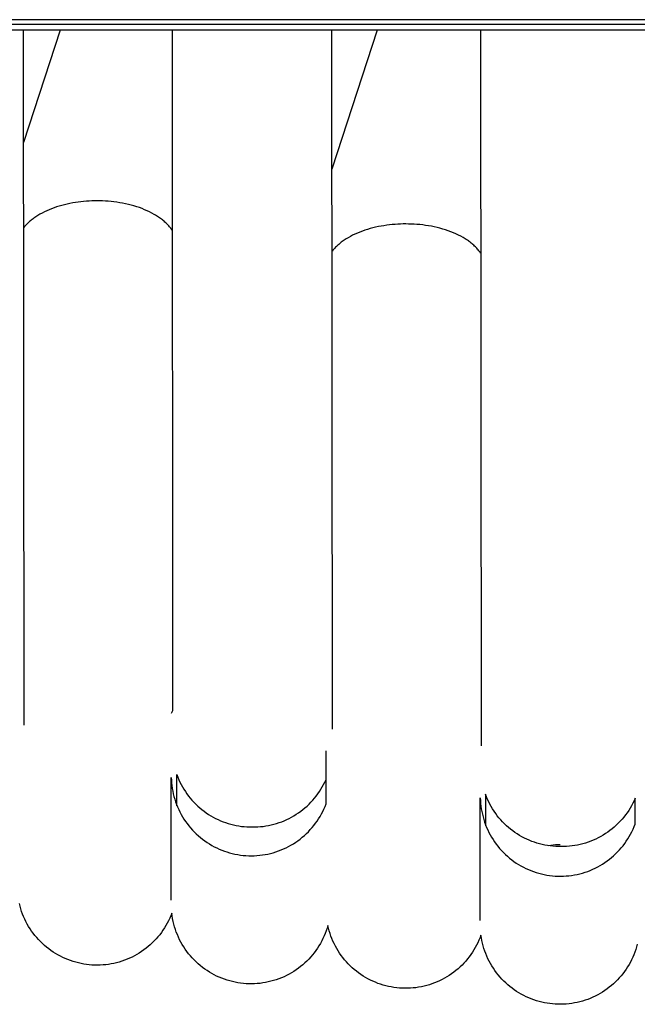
# Model space of a CAD drawing. Header units: millimetres. Extents: x 5000 to 6727, y 0 to 1679.
# Tile 47 of 106: x 5278 to 5311, y 1200 to 1253. Entities that reach past the tile are written whole.
import ezdxf

# ---------------------------------------------------------------- set-up
doc = ezdxf.new("R2010")
doc.units = ezdxf.units.MM
doc.layers.add('Make2D$Sichtbar$Kurven', color=18, linetype='Continuous', true_color=0x000000)

msp = doc.modelspace()

# ---------------------------------------------------------------- linework, layer by layer
at = {"layer": 'Make2D$Sichtbar$Kurven', "color": 18, "lineweight": -3, "true_color": 0x000000}
for p, q in [((5662.502, 1252.648), (5052.502, 1252.648)), ((5052.502, 1252.418), (5662.502, 1252.418)), ((5662.502, 1252.096), (5052.502, 1252.096)), ((5278.393, 1252.096), (5278.421, 1215.049)), ((5280.366, 1252.096), (5278.397, 1246.105)), ((5285.097, 1252.097), (5285.097, 1252.096)), ((5286.329, 1252.096), (5286.352, 1215.813)), ((5294.829, 1252.096), (5294.853, 1214.837)), ((5297.256, 1252.096), (5294.834, 1244.676)), ((5302.808, 1213.948), (5302.789, 1252.096)), ((5281.026, 1242.878), (5280.88, 1242.85)), ((5281.172, 1242.902), (5281.026, 1242.878)), ((5281.319, 1242.924), (5281.172, 1242.902)), ((5281.465, 1242.942), (5281.319, 1242.924)), ((5281.611, 1242.957), (5281.465, 1242.942)), ((5281.756, 1242.97), (5281.611, 1242.957)), ((5281.899, 1242.979), (5281.756, 1242.97)), ((5282.042, 1242.986), (5281.899, 1242.979)), ((5282.183, 1242.989), (5282.042, 1242.986)), ((5282.323, 1242.991), (5282.183, 1242.989)), ((5282.47, 1242.989), (5282.323, 1242.991)), ((5282.618, 1242.985), (5282.47, 1242.989)), ((5282.768, 1242.978), (5282.618, 1242.985)), ((5282.92, 1242.967), (5282.768, 1242.978)), ((5283.073, 1242.954), (5282.92, 1242.967)), ((5283.226, 1242.937), (5283.073, 1242.954)), ((5283.38, 1242.916), (5283.226, 1242.937)), ((5283.533, 1242.893), (5283.38, 1242.916)), ((5283.687, 1242.865), (5283.533, 1242.893)), ((5283.84, 1242.835), (5283.687, 1242.865)), ((5279.516, 1242.401), (5279.396, 1242.34)), ((5279.64, 1242.459), (5279.516, 1242.401)), ((5279.767, 1242.515), (5279.64, 1242.459)), ((5279.898, 1242.567), (5279.767, 1242.515)), ((5280.032, 1242.617), (5279.898, 1242.567)), ((5280.169, 1242.664), (5280.032, 1242.617)), ((5280.307, 1242.707), (5280.169, 1242.664)), ((5280.448, 1242.748), (5280.307, 1242.707)), ((5280.591, 1242.785), (5280.448, 1242.748)), ((5280.735, 1242.819), (5280.591, 1242.785)), ((5280.88, 1242.85), (5280.735, 1242.819)), ((5283.992, 1242.8), (5283.84, 1242.835)), ((5284.143, 1242.762), (5283.992, 1242.8)), ((5284.292, 1242.721), (5284.143, 1242.762)), ((5284.438, 1242.676), (5284.292, 1242.721)), ((5284.582, 1242.628), (5284.438, 1242.676)), ((5284.724, 1242.576), (5284.582, 1242.628)), ((5284.862, 1242.521), (5284.724, 1242.576)), ((5284.996, 1242.463), (5284.862, 1242.521)), ((5285.126, 1242.402), (5284.996, 1242.463)), ((5285.252, 1242.338), (5285.126, 1242.402)), ((5278.688, 1241.85), (5278.647, 1241.811)), ((5278.73, 1241.888), (5278.688, 1241.85)), ((5278.774, 1241.925), (5278.73, 1241.888)), ((5278.819, 1241.962), (5278.774, 1241.925)), ((5278.865, 1241.999), (5278.819, 1241.962)), ((5278.913, 1242.036), (5278.865, 1241.999)), ((5278.962, 1242.071), (5278.913, 1242.036)), ((5279.012, 1242.107), (5278.962, 1242.071)), ((5279.063, 1242.142), (5279.012, 1242.107)), ((5279.116, 1242.176), (5279.063, 1242.142)), ((5279.17, 1242.21), (5279.116, 1242.176)), ((5279.281, 1242.276), (5279.17, 1242.21)), ((5279.396, 1242.34), (5279.281, 1242.276)), ((5285.374, 1242.271), (5285.252, 1242.338)), ((5285.433, 1242.236), (5285.374, 1242.271)), ((5285.49, 1242.201), (5285.433, 1242.236)), ((5285.546, 1242.165), (5285.49, 1242.201)), ((5285.601, 1242.129), (5285.546, 1242.165)), ((5285.655, 1242.092), (5285.601, 1242.129)), ((5285.707, 1242.055), (5285.655, 1242.092)), ((5285.758, 1242.017), (5285.707, 1242.055)), ((5285.807, 1241.978), (5285.758, 1242.017)), ((5285.855, 1241.939), (5285.807, 1241.978)), ((5285.901, 1241.9), (5285.855, 1241.939)), ((5285.946, 1241.86), (5285.901, 1241.9)), ((5285.989, 1241.82), (5285.946, 1241.86)), ((5286.031, 1241.779), (5285.989, 1241.82)), ((5278.432, 1241.575), (5278.401, 1241.535)), ((5278.464, 1241.615), (5278.432, 1241.575)), ((5278.498, 1241.655), (5278.464, 1241.615)), ((5278.533, 1241.694), (5278.498, 1241.655)), ((5278.57, 1241.734), (5278.533, 1241.694)), ((5278.608, 1241.773), (5278.57, 1241.734)), ((5278.647, 1241.811), (5278.608, 1241.773)), ((5286.071, 1241.738), (5286.031, 1241.779)), ((5286.11, 1241.697), (5286.071, 1241.738)), ((5286.147, 1241.655), (5286.11, 1241.697)), ((5286.182, 1241.614), (5286.147, 1241.655)), ((5286.216, 1241.572), (5286.182, 1241.614)), ((5286.249, 1241.529), (5286.216, 1241.572)), ((5286.279, 1241.487), (5286.249, 1241.529)), ((5286.308, 1241.445), (5286.279, 1241.487)), ((5286.336, 1241.402), (5286.308, 1241.445)), ((5296.33, 1241.326), (5296.199, 1241.272)), ((5296.465, 1241.377), (5296.33, 1241.326)), ((5296.603, 1241.424), (5296.465, 1241.377)), ((5296.743, 1241.469), (5296.603, 1241.424)), ((5296.885, 1241.51), (5296.743, 1241.469)), ((5297.029, 1241.548), (5296.885, 1241.51)), ((5297.174, 1241.583), (5297.029, 1241.548)), ((5297.321, 1241.615), (5297.174, 1241.583)), ((5297.468, 1241.643), (5297.321, 1241.615)), ((5297.616, 1241.668), (5297.468, 1241.643)), ((5297.764, 1241.69), (5297.616, 1241.668)), ((5297.912, 1241.709), (5297.764, 1241.69)), ((5298.059, 1241.725), (5297.912, 1241.709)), ((5298.206, 1241.737), (5298.059, 1241.725)), ((5298.351, 1241.747), (5298.206, 1241.737)), ((5298.495, 1241.754), (5298.351, 1241.747)), ((5298.638, 1241.758), (5298.495, 1241.754)), ((5298.779, 1241.759), (5298.638, 1241.758)), ((5298.926, 1241.757), (5298.779, 1241.759)), ((5299.075, 1241.753), (5298.926, 1241.757)), ((5299.226, 1241.746), (5299.075, 1241.753)), ((5299.377, 1241.735), (5299.226, 1241.746)), ((5299.53, 1241.722), (5299.377, 1241.735)), ((5299.684, 1241.705), (5299.53, 1241.722)), ((5299.838, 1241.684), (5299.684, 1241.705)), ((5299.992, 1241.66), (5299.838, 1241.684)), ((5300.146, 1241.633), (5299.992, 1241.66)), ((5300.299, 1241.602), (5300.146, 1241.633)), ((5300.451, 1241.568), (5300.299, 1241.602)), ((5300.602, 1241.53), (5300.451, 1241.568)), ((5300.751, 1241.488), (5300.602, 1241.53)), ((5300.898, 1241.443), (5300.751, 1241.488)), ((5301.042, 1241.395), (5300.898, 1241.443)), ((5301.184, 1241.343), (5301.042, 1241.395)), ((5301.322, 1241.287), (5301.184, 1241.343)), ((5295.343, 1240.783), (5295.295, 1240.746)), ((5295.391, 1240.819), (5295.343, 1240.783)), ((5295.441, 1240.855), (5295.391, 1240.819)), ((5295.493, 1240.891), (5295.441, 1240.855)), ((5295.545, 1240.926), (5295.493, 1240.891)), ((5295.599, 1240.961), (5295.545, 1240.926)), ((5295.71, 1241.028), (5295.599, 1240.961)), ((5295.826, 1241.093), (5295.71, 1241.028)), ((5295.947, 1241.155), (5295.826, 1241.093)), ((5296.071, 1241.215), (5295.947, 1241.155)), ((5296.199, 1241.272), (5296.071, 1241.215)), ((5301.456, 1241.229), (5301.322, 1241.287)), ((5301.587, 1241.168), (5301.456, 1241.229)), ((5301.713, 1241.103), (5301.587, 1241.168)), ((5301.834, 1241.036), (5301.713, 1241.103)), ((5301.893, 1241.001), (5301.834, 1241.036)), ((5301.95, 1240.966), (5301.893, 1241.001)), ((5302.007, 1240.93), (5301.95, 1240.966)), ((5302.062, 1240.894), (5302.007, 1240.93)), ((5302.115, 1240.857), (5302.062, 1240.894)), ((5302.167, 1240.819), (5302.115, 1240.857)), ((5302.218, 1240.781), (5302.167, 1240.819)), ((5302.267, 1240.742), (5302.218, 1240.781)), ((5294.867, 1240.314), (5294.837, 1240.274)), ((5294.899, 1240.355), (5294.867, 1240.314)), ((5294.932, 1240.395), (5294.899, 1240.355)), ((5294.967, 1240.436), (5294.932, 1240.395)), ((5295.003, 1240.475), (5294.967, 1240.436)), ((5295.04, 1240.515), (5295.003, 1240.475)), ((5295.079, 1240.554), (5295.04, 1240.515)), ((5295.12, 1240.593), (5295.079, 1240.554)), ((5295.162, 1240.632), (5295.12, 1240.593)), ((5295.205, 1240.67), (5295.162, 1240.632)), ((5295.249, 1240.708), (5295.205, 1240.67)), ((5295.295, 1240.746), (5295.249, 1240.708)), ((5302.315, 1240.703), (5302.267, 1240.742)), ((5302.361, 1240.664), (5302.315, 1240.703)), ((5302.406, 1240.624), (5302.361, 1240.664)), ((5302.449, 1240.583), (5302.406, 1240.624)), ((5302.491, 1240.542), (5302.449, 1240.583)), ((5302.531, 1240.501), (5302.491, 1240.542)), ((5302.57, 1240.46), (5302.531, 1240.501)), ((5302.607, 1240.418), (5302.57, 1240.46)), ((5302.642, 1240.376), (5302.607, 1240.418)), ((5302.676, 1240.334), (5302.642, 1240.376)), ((5302.708, 1240.292), (5302.676, 1240.334)), ((5302.739, 1240.249), (5302.708, 1240.292)), ((5302.768, 1240.207), (5302.739, 1240.249)), ((5302.795, 1240.164), (5302.768, 1240.207)), ((5286.352, 1215.813), (5286.281, 1215.668)), ((5294.529, 1212.019), (5294.529, 1213.673)), ((5286.281, 1205.722), (5286.281, 1212.258)), ((5286.281, 1212.258), (5286.286, 1212.111)), ((5286.286, 1212.111), (5286.296, 1211.964)), ((5286.296, 1211.964), (5286.312, 1211.818)), ((5286.573, 1210.737), (5286.573, 1212.406)), ((5286.573, 1212.406), (5286.625, 1212.27)), ((5286.625, 1212.27), (5286.681, 1212.136)), ((5286.681, 1212.136), (5286.743, 1212.005)), ((5286.743, 1212.005), (5286.808, 1211.875)), ((5294.402, 1211.875), (5294.468, 1212.004)), ((5294.468, 1212.004), (5294.529, 1212.136)), ((5294.529, 1210.844), (5294.529, 1212.019)), ((5286.312, 1211.818), (5286.333, 1211.672)), ((5286.333, 1211.672), (5286.358, 1211.528)), ((5286.358, 1211.528), (5286.389, 1211.384)), ((5286.389, 1211.384), (5286.424, 1211.241)), ((5286.808, 1211.875), (5286.878, 1211.748)), ((5286.878, 1211.748), (5286.952, 1211.623)), ((5286.952, 1211.623), (5287.031, 1211.501)), ((5287.031, 1211.501), (5287.114, 1211.382)), ((5287.114, 1211.382), (5287.2, 1211.265)), ((5294.008, 1211.266), (5294.095, 1211.382)), ((5294.095, 1211.382), (5294.178, 1211.501)), ((5294.178, 1211.501), (5294.257, 1211.623)), ((5294.257, 1211.623), (5294.332, 1211.748)), ((5294.332, 1211.748), (5294.402, 1211.875)), ((5286.424, 1211.241), (5286.465, 1211.099)), ((5286.465, 1211.099), (5286.51, 1210.959)), ((5286.51, 1210.959), (5286.56, 1210.821)), ((5287.2, 1211.265), (5287.291, 1211.152)), ((5287.291, 1211.152), (5287.385, 1211.041)), ((5287.385, 1211.041), (5287.484, 1210.935)), ((5287.484, 1210.935), (5287.585, 1210.831)), ((5293.623, 1210.832), (5293.725, 1210.935)), ((5293.725, 1210.935), (5293.823, 1211.042)), ((5293.823, 1211.042), (5293.918, 1211.152)), ((5293.918, 1211.152), (5294.008, 1211.266)), ((5302.752, 1204.632), (5302.752, 1211.168)), ((5302.752, 1211.168), (5302.758, 1211.02)), ((5302.758, 1211.02), (5302.768, 1210.873)), ((5302.768, 1210.873), (5302.784, 1210.727)), ((5303.081, 1211.22), (5303.029, 1211.356)), ((5303.029, 1211.356), (5303.029, 1209.684)), ((5303.138, 1211.087), (5303.081, 1211.22)), ((5303.199, 1210.955), (5303.138, 1211.087)), ((5303.265, 1210.826), (5303.199, 1210.955)), ((5310.881, 1210.877), (5310.812, 1210.747)), ((5310.946, 1211.009), (5310.881, 1210.877)), ((5311.007, 1211.143), (5310.946, 1211.009)), ((5311.007, 1211.093), (5311.007, 1211.143)), ((5311.007, 1209.769), (5311.007, 1211.093)), ((5286.56, 1210.821), (5286.615, 1210.684)), ((5286.615, 1210.684), (5286.675, 1210.55)), ((5286.675, 1210.55), (5286.739, 1210.417)), ((5286.739, 1210.417), (5286.807, 1210.287)), ((5287.585, 1210.831), (5287.691, 1210.731)), ((5287.691, 1210.731), (5287.799, 1210.635)), ((5287.799, 1210.635), (5287.911, 1210.542)), ((5287.911, 1210.542), (5288.026, 1210.453)), ((5288.026, 1210.453), (5288.144, 1210.369)), ((5288.144, 1210.369), (5288.265, 1210.288)), ((5292.943, 1210.29), (5293.063, 1210.37)), ((5293.063, 1210.37), (5293.181, 1210.455)), ((5293.181, 1210.455), (5293.296, 1210.543)), ((5293.296, 1210.543), (5293.408, 1210.636)), ((5293.408, 1210.636), (5293.517, 1210.732)), ((5293.517, 1210.732), (5293.623, 1210.832)), ((5294.285, 1210.309), (5294.353, 1210.44)), ((5294.353, 1210.44), (5294.416, 1210.572)), ((5294.416, 1210.572), (5294.475, 1210.707)), ((5294.475, 1210.707), (5294.529, 1210.844)), ((5302.784, 1210.727), (5302.804, 1210.581)), ((5302.804, 1210.581), (5302.83, 1210.436)), ((5302.83, 1210.436), (5302.861, 1210.292)), ((5303.335, 1210.699), (5303.265, 1210.826)), ((5303.409, 1210.574), (5303.335, 1210.699)), ((5303.488, 1210.452), (5303.409, 1210.574)), ((5303.571, 1210.333), (5303.488, 1210.452)), ((5303.657, 1210.217), (5303.571, 1210.333)), ((5310.577, 1210.374), (5310.491, 1210.256)), ((5310.66, 1210.496), (5310.577, 1210.374)), ((5310.738, 1210.62), (5310.66, 1210.496)), ((5310.812, 1210.747), (5310.738, 1210.62)), ((5286.807, 1210.287), (5286.881, 1210.16)), ((5286.881, 1210.16), (5286.958, 1210.035)), ((5286.958, 1210.035), (5287.04, 1209.912)), ((5287.04, 1209.912), (5287.126, 1209.793)), ((5288.265, 1210.288), (5288.388, 1210.212)), ((5288.388, 1210.212), (5288.514, 1210.14)), ((5288.514, 1210.14), (5288.643, 1210.072)), ((5288.643, 1210.072), (5288.773, 1210.008)), ((5288.773, 1210.008), (5288.906, 1209.949)), ((5288.906, 1209.949), (5289.041, 1209.895)), ((5289.041, 1209.895), (5289.177, 1209.846)), ((5289.177, 1209.846), (5289.315, 1209.801)), ((5289.315, 1209.801), (5289.455, 1209.76)), ((5291.752, 1209.762), (5291.892, 1209.802)), ((5291.892, 1209.802), (5292.03, 1209.847)), ((5292.03, 1209.847), (5292.167, 1209.897)), ((5292.167, 1209.897), (5292.301, 1209.951)), ((5292.301, 1209.951), (5292.434, 1210.01)), ((5292.434, 1210.01), (5292.565, 1210.073)), ((5292.565, 1210.073), (5292.693, 1210.141)), ((5292.693, 1210.141), (5292.819, 1210.213)), ((5292.819, 1210.213), (5292.943, 1210.29)), ((5293.88, 1209.696), (5293.97, 1209.813)), ((5293.97, 1209.813), (5294.055, 1209.933)), ((5294.055, 1209.933), (5294.136, 1210.055)), ((5294.136, 1210.055), (5294.213, 1210.181)), ((5294.213, 1210.181), (5294.285, 1210.309)), ((5302.861, 1210.292), (5302.896, 1210.149)), ((5302.896, 1210.149), (5302.937, 1210.007)), ((5302.937, 1210.007), (5302.982, 1209.867)), ((5302.982, 1209.867), (5303.032, 1209.728)), ((5303.748, 1210.103), (5303.657, 1210.217)), ((5303.842, 1209.993), (5303.748, 1210.103)), ((5303.941, 1209.887), (5303.842, 1209.993)), ((5304.042, 1209.783), (5303.941, 1209.887)), ((5310.105, 1209.813), (5309.999, 1209.711)), ((5310.207, 1209.919), (5310.105, 1209.813)), ((5310.306, 1210.028), (5310.207, 1209.919)), ((5310.4, 1210.14), (5310.306, 1210.028)), ((5310.491, 1210.256), (5310.4, 1210.14)), ((5287.126, 1209.793), (5287.216, 1209.676)), ((5287.216, 1209.676), (5287.31, 1209.563)), ((5287.31, 1209.563), (5287.408, 1209.453)), ((5287.408, 1209.453), (5287.509, 1209.347)), ((5287.509, 1209.347), (5287.615, 1209.244)), ((5289.455, 1209.76), (5289.596, 1209.725)), ((5289.596, 1209.725), (5289.738, 1209.695)), ((5289.738, 1209.695), (5289.881, 1209.669)), ((5289.881, 1209.669), (5290.024, 1209.648)), ((5290.024, 1209.648), (5290.169, 1209.632)), ((5290.169, 1209.632), (5290.313, 1209.621)), ((5290.313, 1209.621), (5290.458, 1209.615)), ((5290.458, 1209.615), (5290.604, 1209.615)), ((5290.604, 1209.615), (5290.749, 1209.616)), ((5290.749, 1209.616), (5290.894, 1209.622)), ((5290.894, 1209.622), (5291.039, 1209.633)), ((5291.039, 1209.633), (5291.183, 1209.649)), ((5291.183, 1209.649), (5291.327, 1209.67)), ((5291.327, 1209.67), (5291.47, 1209.696)), ((5291.47, 1209.696), (5291.612, 1209.726)), ((5291.612, 1209.726), (5291.752, 1209.762)), ((5293.484, 1209.261), (5293.589, 1209.364)), ((5293.589, 1209.364), (5293.69, 1209.472)), ((5293.69, 1209.472), (5293.787, 1209.582)), ((5293.787, 1209.582), (5293.88, 1209.696)), ((5303.032, 1209.728), (5303.087, 1209.592)), ((5303.087, 1209.592), (5303.147, 1209.457)), ((5303.147, 1209.457), (5303.212, 1209.324)), ((5303.212, 1209.324), (5303.28, 1209.194)), ((5304.148, 1209.683), (5304.042, 1209.783)), ((5304.256, 1209.587), (5304.148, 1209.683)), ((5304.368, 1209.495), (5304.256, 1209.587)), ((5304.483, 1209.406), (5304.368, 1209.495)), ((5304.601, 1209.322), (5304.483, 1209.406)), ((5304.722, 1209.241), (5304.601, 1209.322)), ((5309.543, 1209.341), (5309.422, 1209.259)), ((5309.662, 1209.428), (5309.543, 1209.341)), ((5309.778, 1209.518), (5309.662, 1209.428)), ((5309.89, 1209.613), (5309.778, 1209.518)), ((5309.999, 1209.711), (5309.89, 1209.613)), ((5310.764, 1209.232), (5310.832, 1209.363)), ((5310.832, 1209.363), (5310.895, 1209.497)), ((5310.895, 1209.497), (5310.953, 1209.632)), ((5310.953, 1209.632), (5311.007, 1209.769)), ((5287.615, 1209.244), (5287.723, 1209.145)), ((5287.723, 1209.145), (5287.835, 1209.049)), ((5287.835, 1209.049), (5287.951, 1208.958)), ((5287.951, 1208.958), (5288.069, 1208.871)), ((5288.069, 1208.871), (5288.19, 1208.787)), ((5288.19, 1208.787), (5288.314, 1208.708)), ((5292.787, 1208.721), (5292.911, 1208.801)), ((5292.911, 1208.801), (5293.032, 1208.885)), ((5293.032, 1208.885), (5293.15, 1208.973)), ((5293.15, 1208.973), (5293.264, 1209.065)), ((5293.264, 1209.065), (5293.376, 1209.161)), ((5293.376, 1209.161), (5293.484, 1209.261)), ((5303.28, 1209.194), (5303.354, 1209.066)), ((5303.354, 1209.066), (5303.431, 1208.941)), ((5303.431, 1208.941), (5303.513, 1208.819)), ((5303.513, 1208.819), (5303.6, 1208.699)), ((5304.845, 1209.165), (5304.722, 1209.241)), ((5304.971, 1209.093), (5304.845, 1209.165)), ((5305.099, 1209.025), (5304.971, 1209.093)), ((5305.23, 1208.962), (5305.099, 1209.025)), ((5305.362, 1208.903), (5305.23, 1208.962)), ((5305.497, 1208.849), (5305.362, 1208.903)), ((5305.633, 1208.799), (5305.497, 1208.849)), ((5305.771, 1208.754), (5305.633, 1208.799)), ((5305.911, 1208.714), (5305.771, 1208.754)), ((5308.362, 1208.76), (5308.221, 1208.719)), ((5308.501, 1208.806), (5308.362, 1208.76)), ((5308.639, 1208.857), (5308.501, 1208.806)), ((5308.775, 1208.913), (5308.639, 1208.857)), ((5308.909, 1208.973), (5308.775, 1208.913)), ((5309.041, 1209.038), (5308.909, 1208.973)), ((5309.17, 1209.107), (5309.041, 1209.038)), ((5309.297, 1209.181), (5309.17, 1209.107)), ((5309.422, 1209.259), (5309.297, 1209.181)), ((5310.45, 1208.734), (5310.535, 1208.855)), ((5310.535, 1208.855), (5310.616, 1208.978)), ((5310.616, 1208.978), (5310.692, 1209.104)), ((5310.692, 1209.104), (5310.764, 1209.232)), ((5288.314, 1208.708), (5288.441, 1208.634)), ((5288.441, 1208.634), (5288.57, 1208.563)), ((5288.57, 1208.563), (5288.702, 1208.497)), ((5288.702, 1208.497), (5288.836, 1208.436)), ((5288.836, 1208.436), (5288.972, 1208.38)), ((5288.972, 1208.38), (5289.109, 1208.328)), ((5289.109, 1208.328), (5289.249, 1208.281)), ((5289.249, 1208.281), (5289.39, 1208.239)), ((5289.39, 1208.239), (5289.532, 1208.201)), ((5291.572, 1208.207), (5291.715, 1208.245)), ((5291.715, 1208.245), (5291.855, 1208.288)), ((5291.855, 1208.288), (5291.994, 1208.336)), ((5291.994, 1208.336), (5292.132, 1208.389)), ((5292.132, 1208.389), (5292.267, 1208.446)), ((5292.267, 1208.446), (5292.401, 1208.508)), ((5292.401, 1208.508), (5292.532, 1208.575)), ((5292.532, 1208.575), (5292.661, 1208.646)), ((5292.661, 1208.646), (5292.787, 1208.721)), ((5303.6, 1208.699), (5303.69, 1208.583)), ((5303.69, 1208.583), (5303.784, 1208.469)), ((5303.784, 1208.469), (5303.882, 1208.359)), ((5303.882, 1208.359), (5303.984, 1208.253)), ((5303.984, 1208.253), (5304.09, 1208.15)), ((5306.051, 1208.679), (5305.911, 1208.714)), ((5306.193, 1208.648), (5306.051, 1208.679)), ((5306.336, 1208.623), (5306.193, 1208.648)), ((5306.48, 1208.602), (5306.336, 1208.623)), ((5306.517, 1208.634), (5306.397, 1208.618)), ((5306.624, 1208.586), (5306.48, 1208.602)), ((5306.638, 1208.646), (5306.517, 1208.634)), ((5306.769, 1208.575), (5306.624, 1208.586)), ((5306.759, 1208.655), (5306.638, 1208.646)), ((5306.881, 1208.66), (5306.759, 1208.655)), ((5306.914, 1208.569), (5306.769, 1208.575)), ((5307.002, 1208.662), (5306.881, 1208.66)), ((5307.059, 1208.568), (5306.914, 1208.569)), ((5307.206, 1208.57), (5307.059, 1208.568)), ((5307.352, 1208.576), (5307.206, 1208.57)), ((5307.499, 1208.587), (5307.352, 1208.576)), ((5307.645, 1208.604), (5307.499, 1208.587)), ((5307.79, 1208.625), (5307.645, 1208.604)), ((5307.935, 1208.651), (5307.79, 1208.625)), ((5308.078, 1208.683), (5307.935, 1208.651)), ((5308.221, 1208.719), (5308.078, 1208.683)), ((5309.966, 1208.18), (5310.07, 1208.284)), ((5310.07, 1208.284), (5310.171, 1208.392)), ((5310.171, 1208.392), (5310.268, 1208.503)), ((5310.268, 1208.503), (5310.361, 1208.617)), ((5310.361, 1208.617), (5310.45, 1208.734)), ((5289.532, 1208.201), (5289.676, 1208.169)), ((5289.676, 1208.169), (5289.82, 1208.142)), ((5289.82, 1208.142), (5289.966, 1208.119)), ((5289.966, 1208.119), (5290.112, 1208.102)), ((5290.112, 1208.102), (5290.259, 1208.09)), ((5290.259, 1208.09), (5290.406, 1208.083)), ((5290.406, 1208.083), (5290.553, 1208.081)), ((5290.553, 1208.081), (5290.7, 1208.083)), ((5290.7, 1208.083), (5290.847, 1208.092)), ((5290.847, 1208.092), (5290.993, 1208.105)), ((5290.993, 1208.105), (5291.139, 1208.123)), ((5291.139, 1208.123), (5291.285, 1208.146)), ((5291.285, 1208.146), (5291.429, 1208.174)), ((5291.429, 1208.174), (5291.572, 1208.207)), ((5304.09, 1208.15), (5304.199, 1208.051)), ((5304.199, 1208.051), (5304.311, 1207.955)), ((5304.311, 1207.955), (5304.426, 1207.864)), ((5304.426, 1207.864), (5304.545, 1207.777)), ((5304.545, 1207.777), (5304.667, 1207.693)), ((5309.27, 1207.637), (5309.393, 1207.718)), ((5309.393, 1207.718), (5309.514, 1207.802)), ((5309.514, 1207.802), (5309.632, 1207.891)), ((5309.632, 1207.891), (5309.746, 1207.983)), ((5309.746, 1207.983), (5309.858, 1208.08)), ((5309.858, 1208.08), (5309.966, 1208.18)), ((5304.667, 1207.693), (5304.791, 1207.614)), ((5304.791, 1207.614), (5304.918, 1207.54)), ((5304.918, 1207.54), (5305.048, 1207.47)), ((5305.048, 1207.47), (5305.18, 1207.404)), ((5305.18, 1207.404), (5305.314, 1207.343)), ((5305.314, 1207.343), (5305.45, 1207.286)), ((5305.45, 1207.286), (5305.588, 1207.235)), ((5305.588, 1207.235), (5305.728, 1207.188)), ((5305.728, 1207.188), (5305.869, 1207.146)), ((5308.197, 1207.158), (5308.338, 1207.201)), ((5308.338, 1207.201), (5308.477, 1207.25)), ((5308.477, 1207.25), (5308.614, 1207.303)), ((5308.614, 1207.303), (5308.75, 1207.36)), ((5308.75, 1207.36), (5308.883, 1207.423)), ((5308.883, 1207.423), (5309.015, 1207.49)), ((5309.015, 1207.49), (5309.143, 1207.561)), ((5309.143, 1207.561), (5309.27, 1207.637)), ((5305.869, 1207.146), (5306.012, 1207.109)), ((5306.012, 1207.109), (5306.155, 1207.077)), ((5306.155, 1207.077), (5306.3, 1207.05)), ((5306.3, 1207.05), (5306.446, 1207.028)), ((5306.446, 1207.028), (5306.592, 1207.011)), ((5306.592, 1207.011), (5306.739, 1206.999)), ((5306.739, 1206.999), (5306.886, 1206.992)), ((5306.886, 1206.992), (5307.034, 1206.99)), ((5307.034, 1206.99), (5307.181, 1206.993)), ((5307.181, 1206.993), (5307.328, 1207.002)), ((5307.328, 1207.002), (5307.475, 1207.015)), ((5307.475, 1207.015), (5307.621, 1207.034)), ((5307.621, 1207.034), (5307.766, 1207.057)), ((5307.766, 1207.057), (5307.911, 1207.086)), ((5307.911, 1207.086), (5308.055, 1207.119)), ((5308.055, 1207.119), (5308.197, 1207.158)), ((5278.219, 1205.392), (5278.183, 1205.535)), ((5278.26, 1205.251), (5278.219, 1205.392)), ((5278.305, 1205.112), (5278.26, 1205.251)), ((5278.356, 1204.974), (5278.305, 1205.112)), ((5278.411, 1204.837), (5278.356, 1204.974)), ((5278.471, 1204.703), (5278.411, 1204.837)), ((5278.535, 1204.571), (5278.471, 1204.703)), ((5278.604, 1204.441), (5278.535, 1204.571)), ((5286.134, 1204.616), (5286.066, 1204.486)), ((5286.196, 1204.749), (5286.134, 1204.616)), ((5286.254, 1204.884), (5286.196, 1204.749)), ((5286.308, 1205.021), (5286.254, 1204.884)), ((5286.327, 1204.874), (5286.308, 1205.021)), ((5286.352, 1204.728), (5286.327, 1204.874)), ((5286.381, 1204.582), (5286.352, 1204.728)), ((5286.416, 1204.438), (5286.381, 1204.582)), ((5278.677, 1204.314), (5278.604, 1204.441)), ((5278.755, 1204.189), (5278.677, 1204.314)), ((5278.837, 1204.067), (5278.755, 1204.189)), ((5278.923, 1203.948), (5278.837, 1204.067)), ((5285.838, 1204.109), (5285.753, 1203.989)), ((5285.918, 1204.232), (5285.838, 1204.109)), ((5285.994, 1204.357), (5285.918, 1204.232)), ((5286.066, 1204.486), (5285.994, 1204.357)), ((5286.456, 1204.295), (5286.416, 1204.438)), ((5286.5, 1204.154), (5286.456, 1204.295)), ((5286.55, 1204.014), (5286.5, 1204.154)), ((5294.536, 1204.082), (5294.484, 1203.943)), ((5294.583, 1204.223), (5294.536, 1204.082)), ((5294.625, 1204.365), (5294.583, 1204.223)), ((5294.659, 1204.222), (5294.625, 1204.365)), ((5294.697, 1204.08), (5294.659, 1204.222)), ((5294.741, 1203.94), (5294.697, 1204.08)), ((5279.013, 1203.832), (5278.923, 1203.948)), ((5279.107, 1203.72), (5279.013, 1203.832)), ((5279.205, 1203.61), (5279.107, 1203.72)), ((5279.307, 1203.504), (5279.205, 1203.61)), ((5279.412, 1203.402), (5279.307, 1203.504)), ((5285.375, 1203.54), (5285.271, 1203.436)), ((5285.475, 1203.647), (5285.375, 1203.54)), ((5285.572, 1203.758), (5285.475, 1203.647)), ((5285.664, 1203.872), (5285.572, 1203.758)), ((5285.753, 1203.989), (5285.664, 1203.872)), ((5286.604, 1203.876), (5286.55, 1204.014)), ((5286.663, 1203.74), (5286.604, 1203.876)), ((5286.727, 1203.606), (5286.663, 1203.74)), ((5286.796, 1203.474), (5286.727, 1203.606)), ((5294.299, 1203.539), (5294.229, 1203.408)), ((5294.366, 1203.671), (5294.299, 1203.539)), ((5294.427, 1203.806), (5294.366, 1203.671)), ((5294.484, 1203.943), (5294.427, 1203.806)), ((5294.789, 1203.801), (5294.741, 1203.94)), ((5294.842, 1203.664), (5294.789, 1203.801)), ((5294.899, 1203.529), (5294.842, 1203.664)), ((5294.961, 1203.396), (5294.899, 1203.529)), ((5302.682, 1203.581), (5302.622, 1203.447)), ((5302.738, 1203.717), (5302.682, 1203.581)), ((5302.789, 1203.854), (5302.738, 1203.717)), ((5302.811, 1203.709), (5302.789, 1203.854)), ((5302.837, 1203.565), (5302.811, 1203.709)), ((5302.869, 1203.422), (5302.837, 1203.565)), ((5279.521, 1203.303), (5279.412, 1203.402)), ((5279.633, 1203.208), (5279.521, 1203.303)), ((5279.748, 1203.117), (5279.633, 1203.208)), ((5279.866, 1203.03), (5279.748, 1203.117)), ((5279.988, 1202.947), (5279.866, 1203.03)), ((5284.82, 1203.059), (5284.7, 1202.975)), ((5284.938, 1203.148), (5284.82, 1203.059)), ((5285.052, 1203.24), (5284.938, 1203.148)), ((5285.163, 1203.336), (5285.052, 1203.24)), ((5285.271, 1203.436), (5285.163, 1203.336)), ((5286.869, 1203.345), (5286.796, 1203.474)), ((5286.946, 1203.219), (5286.869, 1203.345)), ((5287.028, 1203.095), (5286.946, 1203.219)), ((5287.114, 1202.974), (5287.028, 1203.095)), ((5293.99, 1203.033), (5293.901, 1202.914)), ((5294.074, 1203.155), (5293.99, 1203.033)), ((5294.153, 1203.28), (5294.074, 1203.155)), ((5294.229, 1203.408), (5294.153, 1203.28)), ((5295.028, 1203.266), (5294.961, 1203.396)), ((5295.099, 1203.137), (5295.028, 1203.266)), ((5295.175, 1203.011), (5295.099, 1203.137)), ((5295.255, 1202.888), (5295.175, 1203.011)), ((5302.413, 1203.059), (5302.335, 1202.935)), ((5302.487, 1203.186), (5302.413, 1203.059)), ((5302.557, 1203.315), (5302.487, 1203.186)), ((5302.622, 1203.447), (5302.557, 1203.315)), ((5302.906, 1203.28), (5302.869, 1203.422)), ((5302.947, 1203.139), (5302.906, 1203.28)), ((5302.993, 1203), (5302.947, 1203.139)), ((5303.045, 1202.863), (5302.993, 1203)), ((5311.038, 1203.08), (5310.99, 1202.941)), ((5311.082, 1203.22), (5311.038, 1203.08)), ((5311.12, 1203.361), (5311.082, 1203.22)), ((5280.112, 1202.868), (5279.988, 1202.947)), ((5280.239, 1202.794), (5280.112, 1202.868)), ((5280.368, 1202.724), (5280.239, 1202.794)), ((5280.499, 1202.659), (5280.368, 1202.724)), ((5280.633, 1202.598), (5280.499, 1202.659)), ((5280.769, 1202.542), (5280.633, 1202.598)), ((5280.907, 1202.491), (5280.769, 1202.542)), ((5281.046, 1202.444), (5280.907, 1202.491)), ((5283.648, 1202.46), (5283.508, 1202.416)), ((5283.787, 1202.508), (5283.648, 1202.46)), ((5283.924, 1202.561), (5283.787, 1202.508)), ((5284.059, 1202.619), (5283.924, 1202.561)), ((5284.192, 1202.681), (5284.059, 1202.619)), ((5284.323, 1202.748), (5284.192, 1202.681)), ((5284.451, 1202.819), (5284.323, 1202.748)), ((5284.577, 1202.895), (5284.451, 1202.819)), ((5284.7, 1202.975), (5284.577, 1202.895)), ((5287.204, 1202.857), (5287.114, 1202.974)), ((5287.299, 1202.742), (5287.204, 1202.857)), ((5287.397, 1202.631), (5287.299, 1202.742)), ((5287.499, 1202.524), (5287.397, 1202.631)), ((5287.605, 1202.42), (5287.499, 1202.524)), ((5293.508, 1202.47), (5293.401, 1202.368)), ((5293.612, 1202.576), (5293.508, 1202.47)), ((5293.713, 1202.685), (5293.612, 1202.576)), ((5293.809, 1202.798), (5293.713, 1202.685)), ((5293.901, 1202.914), (5293.809, 1202.798)), ((5295.339, 1202.768), (5295.255, 1202.888)), ((5295.427, 1202.651), (5295.339, 1202.768)), ((5295.519, 1202.537), (5295.427, 1202.651)), ((5295.616, 1202.426), (5295.519, 1202.537)), ((5301.98, 1202.468), (5301.882, 1202.359)), ((5302.075, 1202.58), (5301.98, 1202.468)), ((5302.166, 1202.695), (5302.075, 1202.58)), ((5302.252, 1202.814), (5302.166, 1202.695)), ((5302.335, 1202.935), (5302.252, 1202.814)), ((5303.1, 1202.727), (5303.045, 1202.863)), ((5303.161, 1202.594), (5303.1, 1202.727)), ((5303.226, 1202.462), (5303.161, 1202.594)), ((5303.295, 1202.333), (5303.226, 1202.462)), ((5310.816, 1202.537), (5310.749, 1202.407)), ((5310.879, 1202.67), (5310.816, 1202.537)), ((5310.936, 1202.805), (5310.879, 1202.67)), ((5310.99, 1202.941), (5310.936, 1202.805)), ((5281.187, 1202.403), (5281.046, 1202.444)), ((5281.329, 1202.366), (5281.187, 1202.403)), ((5281.472, 1202.334), (5281.329, 1202.366)), ((5281.617, 1202.307), (5281.472, 1202.334)), ((5281.762, 1202.285), (5281.617, 1202.307)), ((5281.908, 1202.268), (5281.762, 1202.285)), ((5282.054, 1202.256), (5281.908, 1202.268)), ((5282.201, 1202.25), (5282.054, 1202.256)), ((5282.348, 1202.248), (5282.201, 1202.25)), ((5282.495, 1202.251), (5282.348, 1202.248)), ((5282.642, 1202.26), (5282.495, 1202.251)), ((5282.788, 1202.273), (5282.642, 1202.26)), ((5282.934, 1202.292), (5282.788, 1202.273)), ((5283.079, 1202.316), (5282.934, 1202.292)), ((5283.223, 1202.344), (5283.079, 1202.316)), ((5283.366, 1202.378), (5283.223, 1202.344)), ((5283.508, 1202.416), (5283.366, 1202.378)), ((5287.714, 1202.319), (5287.605, 1202.42)), ((5287.827, 1202.223), (5287.714, 1202.319)), ((5287.943, 1202.131), (5287.827, 1202.223)), ((5288.062, 1202.043), (5287.943, 1202.131)), ((5288.185, 1201.959), (5288.062, 1202.043)), ((5288.31, 1201.879), (5288.185, 1201.959)), ((5292.937, 1201.999), (5292.813, 1201.917)), ((5293.057, 1202.085), (5292.937, 1201.999)), ((5293.175, 1202.176), (5293.057, 1202.085)), ((5293.29, 1202.27), (5293.175, 1202.176)), ((5293.401, 1202.368), (5293.29, 1202.27)), ((5295.715, 1202.318), (5295.616, 1202.426)), ((5295.819, 1202.214), (5295.715, 1202.318)), ((5295.926, 1202.114), (5295.819, 1202.214)), ((5296.037, 1202.017), (5295.926, 1202.114)), ((5296.15, 1201.924), (5296.037, 1202.017)), ((5301.452, 1201.959), (5301.337, 1201.869)), ((5301.565, 1202.053), (5301.452, 1201.959)), ((5301.674, 1202.152), (5301.565, 1202.053)), ((5301.78, 1202.253), (5301.674, 1202.152)), ((5301.882, 1202.359), (5301.78, 1202.253)), ((5303.369, 1202.206), (5303.295, 1202.333)), ((5303.447, 1202.082), (5303.369, 1202.206)), ((5303.53, 1201.961), (5303.447, 1202.082)), ((5303.616, 1201.843), (5303.53, 1201.961)), ((5310.522, 1202.03), (5310.438, 1201.91)), ((5310.602, 1202.153), (5310.522, 1202.03)), ((5310.678, 1202.279), (5310.602, 1202.153)), ((5310.749, 1202.407), (5310.678, 1202.279)), ((5288.437, 1201.804), (5288.31, 1201.879)), ((5288.568, 1201.733), (5288.437, 1201.804)), ((5288.7, 1201.667), (5288.568, 1201.733)), ((5288.835, 1201.605), (5288.7, 1201.667)), ((5288.972, 1201.548), (5288.835, 1201.605)), ((5289.111, 1201.496), (5288.972, 1201.548)), ((5289.252, 1201.449), (5289.111, 1201.496)), ((5289.394, 1201.407), (5289.252, 1201.449)), ((5289.538, 1201.37), (5289.394, 1201.407)), ((5291.737, 1201.427), (5291.594, 1201.388)), ((5291.878, 1201.472), (5291.737, 1201.427)), ((5292.018, 1201.521), (5291.878, 1201.472)), ((5292.156, 1201.576), (5292.018, 1201.521)), ((5292.292, 1201.635), (5292.156, 1201.576)), ((5292.426, 1201.698), (5292.292, 1201.635)), ((5292.557, 1201.767), (5292.426, 1201.698)), ((5292.686, 1201.84), (5292.557, 1201.767)), ((5292.813, 1201.917), (5292.686, 1201.84)), ((5296.267, 1201.835), (5296.15, 1201.924)), ((5296.387, 1201.751), (5296.267, 1201.835)), ((5296.51, 1201.67), (5296.387, 1201.751)), ((5296.635, 1201.594), (5296.51, 1201.67)), ((5296.763, 1201.522), (5296.635, 1201.594)), ((5296.894, 1201.455), (5296.763, 1201.522)), ((5297.026, 1201.392), (5296.894, 1201.455)), ((5300.583, 1201.415), (5300.449, 1201.355)), ((5300.715, 1201.48), (5300.583, 1201.415)), ((5300.845, 1201.549), (5300.715, 1201.48)), ((5300.972, 1201.623), (5300.845, 1201.549)), ((5301.096, 1201.7), (5300.972, 1201.623)), ((5301.218, 1201.783), (5301.096, 1201.7)), ((5301.337, 1201.869), (5301.218, 1201.783)), ((5303.707, 1201.728), (5303.616, 1201.843)), ((5303.802, 1201.615), (5303.707, 1201.728)), ((5303.9, 1201.507), (5303.802, 1201.615)), ((5304.002, 1201.401), (5303.9, 1201.507)), ((5304.108, 1201.3), (5304.002, 1201.401)), ((5310.061, 1201.461), (5309.957, 1201.358)), ((5310.161, 1201.569), (5310.061, 1201.461)), ((5310.257, 1201.679), (5310.161, 1201.569)), ((5310.35, 1201.793), (5310.257, 1201.679)), ((5310.438, 1201.91), (5310.35, 1201.793)), ((5289.683, 1201.338), (5289.538, 1201.37)), ((5289.828, 1201.311), (5289.683, 1201.338)), ((5289.975, 1201.289), (5289.828, 1201.311)), ((5290.122, 1201.272), (5289.975, 1201.289)), ((5290.27, 1201.26), (5290.122, 1201.272)), ((5290.419, 1201.254), (5290.27, 1201.26)), ((5290.567, 1201.253), (5290.419, 1201.254)), ((5290.715, 1201.256), (5290.567, 1201.253)), ((5290.863, 1201.265), (5290.715, 1201.256)), ((5291.011, 1201.28), (5290.863, 1201.265)), ((5291.158, 1201.299), (5291.011, 1201.28)), ((5291.304, 1201.323), (5291.158, 1201.299)), ((5291.449, 1201.353), (5291.304, 1201.323)), ((5291.594, 1201.388), (5291.449, 1201.353)), ((5297.161, 1201.334), (5297.026, 1201.392)), ((5297.298, 1201.28), (5297.161, 1201.334)), ((5297.436, 1201.231), (5297.298, 1201.28)), ((5297.576, 1201.187), (5297.436, 1201.231)), ((5297.718, 1201.148), (5297.576, 1201.187)), ((5297.861, 1201.114), (5297.718, 1201.148)), ((5298.004, 1201.085), (5297.861, 1201.114)), ((5298.149, 1201.06), (5298.004, 1201.085)), ((5298.295, 1201.041), (5298.149, 1201.06)), ((5298.441, 1201.027), (5298.295, 1201.041)), ((5298.587, 1201.018), (5298.441, 1201.027)), ((5298.734, 1201.014), (5298.587, 1201.018)), ((5298.881, 1201.015), (5298.734, 1201.014)), ((5299.027, 1201.021), (5298.881, 1201.015)), ((5299.174, 1201.032), (5299.027, 1201.021)), ((5299.32, 1201.048), (5299.174, 1201.032)), ((5299.465, 1201.069), (5299.32, 1201.048)), ((5299.609, 1201.095), (5299.465, 1201.069)), ((5299.753, 1201.126), (5299.609, 1201.095)), ((5299.895, 1201.162), (5299.753, 1201.126)), ((5300.036, 1201.203), (5299.895, 1201.162)), ((5300.176, 1201.249), (5300.036, 1201.203)), ((5300.313, 1201.3), (5300.176, 1201.249)), ((5300.449, 1201.355), (5300.313, 1201.3)), ((5304.217, 1201.202), (5304.108, 1201.3)), ((5304.329, 1201.108), (5304.217, 1201.202)), ((5304.445, 1201.017), (5304.329, 1201.108)), ((5304.563, 1200.931), (5304.445, 1201.017)), ((5304.685, 1200.849), (5304.563, 1200.931)), ((5309.389, 1200.896), (5309.267, 1200.815)), ((5309.509, 1200.98), (5309.389, 1200.896)), ((5309.626, 1201.069), (5309.509, 1200.98)), ((5309.74, 1201.161), (5309.626, 1201.069)), ((5309.85, 1201.257), (5309.74, 1201.161)), ((5309.957, 1201.358), (5309.85, 1201.257)), ((5304.809, 1200.771), (5304.685, 1200.849)), ((5304.936, 1200.698), (5304.809, 1200.771)), ((5305.065, 1200.629), (5304.936, 1200.698)), ((5305.197, 1200.564), (5305.065, 1200.629)), ((5305.331, 1200.504), (5305.197, 1200.564)), ((5305.467, 1200.449), (5305.331, 1200.504)), ((5305.604, 1200.398), (5305.467, 1200.449)), ((5305.744, 1200.352), (5305.604, 1200.398)), ((5305.884, 1200.311), (5305.744, 1200.352)), ((5308.341, 1200.378), (5308.201, 1200.334)), ((5308.479, 1200.427), (5308.341, 1200.378)), ((5308.616, 1200.48), (5308.479, 1200.427)), ((5308.75, 1200.538), (5308.616, 1200.48)), ((5308.883, 1200.601), (5308.75, 1200.538)), ((5309.013, 1200.668), (5308.883, 1200.601)), ((5309.141, 1200.739), (5309.013, 1200.668)), ((5309.267, 1200.815), (5309.141, 1200.739)), ((5306.026, 1200.275), (5305.884, 1200.311)), ((5306.17, 1200.244), (5306.026, 1200.275)), ((5306.314, 1200.218), (5306.17, 1200.244)), ((5306.459, 1200.197), (5306.314, 1200.218)), ((5306.605, 1200.18), (5306.459, 1200.197)), ((5306.751, 1200.169), (5306.605, 1200.18)), ((5306.898, 1200.163), (5306.751, 1200.169)), ((5307.044, 1200.162), (5306.898, 1200.163)), ((5307.191, 1200.166), (5307.044, 1200.162)), ((5307.337, 1200.175), (5307.191, 1200.166)), ((5307.483, 1200.189), (5307.337, 1200.175)), ((5307.628, 1200.208), (5307.483, 1200.189)), ((5307.773, 1200.232), (5307.628, 1200.208)), ((5307.917, 1200.261), (5307.773, 1200.232)), ((5308.059, 1200.295), (5307.917, 1200.261)), ((5308.201, 1200.334), (5308.059, 1200.295))]:
    msp.add_line(p, q, dxfattribs=at)

doc.saveas('drawing.dxf')
